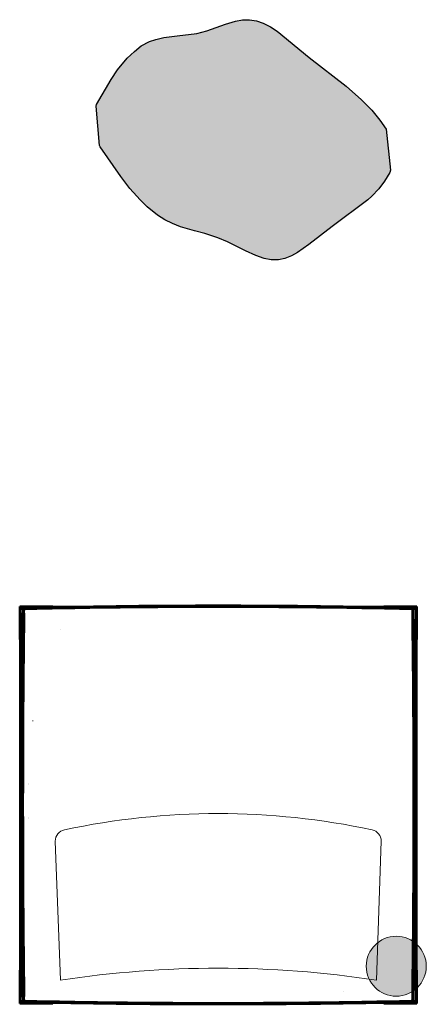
# Model space of a CAD drawing. Header units: metres. Extents: x 738076 to 738809, y 6589688 to 6590318.
# Tile 175 of 187: x 738745.33 to 738747.03, y 6590172.09 to 6590176.19. Entities that reach past the tile are written whole.
import ezdxf

# ---------------------------------------------------------------- set-up
doc = ezdxf.new("R2010")
doc.units = ezdxf.units.M
for name, color, linetype, lineweight in [('_MA-tingm2rgid (2D)', 7, 'Continuous', 5), ('_MA-tingm2rgid (2D)-1', 7, 'Continuous', 5), ('MA-v2ikevorm-Muotoviivat', 7, 'Continuous', 35), ('MA-v2ikevorm-Sekalaiset', 7, 'Continuous', 35), ('None', 7, 'Continuous', 5)]:
    doc.layers.add(name, color=color, linetype=linetype, lineweight=lineweight)
doc.layers.add('MA-inventar', color=7, linetype='Continuous', lineweight=5, true_color=0x636466)
doc.layers.add('MA-välisvalgusti', color=7, linetype='Continuous', lineweight=5, true_color=0x888888)

# ---------------------------------------------------------------- blocks, each defined once
blk = doc.blocks.new('VX151232_3_f7ad4718-995e-4ce9-b51f-8d8d2f73fd57-1')
at = {"layer": 'MA-inventar', "flags": 128}
blk.add_lwpolyline([(-0.6549, -0.7301, -0.076192), (0.6609, -0.7296), (0.6808, -0.1506, 0.353903), (0.6428, -0.1035, 0.10552), (-0.6375, -0.1035, 0.353807), (-0.6755, -0.1506), (-0.6544, -0.7297)], format="xyb", dxfattribs=at)
at = {"layer": 'MA-v2ikevorm-Muotoviivat', "color": 7, "linetype": 'Continuous', "lineweight": 50}
for p, q in [((-0.8236, 0.8264), (-0.6856, 0.8264)), ((-0.8236, 0.6884), (-0.8236, 0.8264)), ((-0.8096, 0.8123), (-0.82, 0.8228)), ((-0.82, 0.8228), (-0.7068, 0.8228)), ((-0.82, 0.6884), (-0.82, 0.8228)), ((-0.6856, 0.8264), (-0.6856, 0.8231)), ((-0.5937, 0.8244), (-0.6856, 0.8244)), ((0.6912, 0.8244), (0.5993, 0.8244)), ((0.6912, 0.8264), (0.6912, 0.8231)), ((0.6912, 0.8264), (0.8292, 0.8264)), ((0.7124, 0.8228), (0.8256, 0.8228)), ((0.8151, 0.8123), (0.8256, 0.8228)), ((0.8256, 0.8228), (0.8256, 0.6884)), ((0.8292, 0.8264), (0.8292, 0.6884)), ((-0.8058, 0.8086), (-0.8058, 0.8086)), ((-0.7518, 0.8172), (-0.7518, 0.8172)), ((0.6912, 0.8181), (0.6912, 0.8181)), ((0.7574, 0.8172), (0.7574, 0.8172)), ((0.8114, 0.8086), (0.8114, 0.8086)), ((0.8109, 0.7633), (0.8109, 0.7633)), ((-0.6543, 0.7293), (-0.6542, 0.7297)), ((-0.8236, 0.6884), (-0.82, 0.6884)), ((-0.8216, 0.6884), (-0.8216, -0.6884)), ((-0.82, 0.6884), (-0.82, -0.6884)), ((-0.82, 0.6884), (-0.8109, 0.6884)), ((-0.8059, 0.6884), (-0.8059, 0.6884)), ((0.8256, 0.6884), (0.8165, 0.6884)), ((0.8255, -0.6884), (0.8255, 0.6884)), ((0.8292, 0.6884), (0.8256, 0.6884)), ((0.8272, -0.6884), (0.8272, 0.6884)), ((-0.7874, 0.0888), (-0.7874, 0.0888)), ((-0.7874, 0.0857), (-0.7874, 0.0857)), ((-0.7874, -0.0509), (-0.7874, -0.0509)), ((-0.7874, -0.0563), (-0.7874, -0.0563)), ((-0.8236, -0.8264), (-0.8236, -0.6884)), ((-0.8236, -0.6884), (-0.82, -0.6884)), ((-0.82, -0.8228), (-0.82, -0.6884)), ((-0.82, -0.6884), (-0.8109, -0.6884)), ((0.8256, -0.6884), (0.8165, -0.6884)), ((0.8256, -0.6884), (0.8256, -0.8228)), ((0.8292, -0.6884), (0.8256, -0.6884)), ((0.8292, -0.6884), (0.8292, -0.8264)), ((-0.8096, -0.8123), (-0.82, -0.8228)), ((-0.8058, -0.8086), (-0.8058, -0.8086)), ((0.8114, -0.8086), (0.8114, -0.8086)), ((0.8151, -0.8123), (0.8256, -0.8228)), ((-0.6856, -0.8264), (-0.8236, -0.8264)), ((-0.7068, -0.8228), (-0.82, -0.8228)), ((-0.6856, -0.8264), (-0.6856, -0.8231)), ((-0.6856, -0.8244), (-0.5937, -0.8244)), ((0.5993, -0.8244), (0.6912, -0.8244)), ((0.6912, -0.8264), (0.6912, -0.8231)), ((0.8292, -0.8264), (0.6912, -0.8264)), ((0.8256, -0.8228), (0.7124, -0.8228))]:
    blk.add_line(p, q, dxfattribs=at)
at = {"layer": 'MA-v2ikevorm-Muotoviivat', "color": 7, "linetype": 'Continuous', "lineweight": 50, "flags": 128}
for points in [[(-0.82, 0.8228), (-0.8214, 0.8242), (-0.822, 0.8248), (-0.8226, 0.8254), (-0.823, 0.8258), (-0.8234, 0.8262), (-0.8236, 0.8263), (-0.8236, 0.8264)], [(-0.8236, 0.8264), (-0.8236, 0.8263), (-0.8234, 0.8262), (-0.823, 0.8258), (-0.8226, 0.8254), (-0.822, 0.8248), (-0.8214, 0.8242), (-0.82, 0.8228)], [(-0.7999, 0.8212), (-0.802, 0.8209), (-0.8038, 0.8203), (-0.8054, 0.8194), (-0.8068, 0.8182), (-0.8079, 0.8168), (-0.8088, 0.8152), (-0.8094, 0.8134), (-0.8097, 0.8113)], [(-0.7999, 0.8212), (-0.802, 0.8209), (-0.8038, 0.8203), (-0.8054, 0.8194), (-0.8068, 0.8182), (-0.8079, 0.8168), (-0.8088, 0.8152), (-0.8094, 0.8134), (-0.8097, 0.8113)], [(-0.7521, 0.8222), (-0.7657, 0.8219), (-0.781, 0.8216), (-0.7999, 0.8212)], [(-0.7521, 0.8222), (-0.773, 0.8217), (-0.7999, 0.8212)], [(-0.7999, 0.8212), (-0.7998, 0.8211), (-0.7997, 0.8209), (-0.7994, 0.8205), (-0.799, 0.82), (-0.7985, 0.8194), (-0.7979, 0.8188), (-0.7973, 0.8181), (-0.7967, 0.8173)], [(-0.7518, 0.8172), (-0.7519, 0.8182), (-0.7519, 0.8191), (-0.752, 0.82), (-0.752, 0.8207), (-0.752, 0.8213), (-0.752, 0.8218), (-0.752, 0.8221), (-0.7521, 0.8222)], [(-0.7518, 0.8172), (-0.7519, 0.8181), (-0.7519, 0.8191), (-0.7519, 0.8199), (-0.752, 0.8207), (-0.752, 0.8207), (-0.752, 0.8213), (-0.752, 0.8218), (-0.752, 0.8221), (-0.7521, 0.8222)], [(0.7576, 0.8222), (0.7576, 0.8221), (0.7576, 0.8218), (0.7576, 0.8213), (0.7576, 0.8207), (0.7575, 0.82), (0.7575, 0.8191), (0.7574, 0.8182), (0.7574, 0.8172)], [(0.7574, 0.8172), (0.7574, 0.8181), (0.7575, 0.8191), (0.7575, 0.8199), (0.7576, 0.8207), (0.7576, 0.8207), (0.7576, 0.8213), (0.7576, 0.8218), (0.7576, 0.8221), (0.7576, 0.8222)], [(0.8055, 0.8212), (0.7865, 0.8216), (0.7713, 0.8219), (0.7576, 0.8222)], [(0.8055, 0.8212), (0.7786, 0.8217), (0.7576, 0.8222)], [(0.8055, 0.8212), (0.8054, 0.8211), (0.8052, 0.8209), (0.8049, 0.8205), (0.8045, 0.82), (0.804, 0.8194), (0.8035, 0.8188), (0.8029, 0.8181), (0.8023, 0.8173)], [(0.8153, 0.8113), (0.815, 0.8134), (0.8144, 0.8152), (0.8135, 0.8168), (0.8123, 0.8182), (0.811, 0.8194), (0.8094, 0.8203), (0.8075, 0.8209), (0.8055, 0.8212)], [(0.8153, 0.8113), (0.815, 0.8134), (0.8144, 0.8152), (0.8135, 0.8168), (0.8123, 0.8182), (0.811, 0.8194), (0.8094, 0.8203), (0.8075, 0.8209), (0.8055, 0.8212)], [(0.8256, 0.8228), (0.827, 0.8242), (0.8276, 0.8248), (0.8282, 0.8254), (0.8286, 0.8258), (0.8289, 0.8262), (0.8291, 0.8263), (0.8292, 0.8264)], [(0.8292, 0.8264), (0.8291, 0.8263), (0.8289, 0.8262), (0.8286, 0.8258), (0.8282, 0.8254), (0.8276, 0.8248), (0.827, 0.8242), (0.8256, 0.8228)], [(-0.8097, 0.8113), (-0.8099, 0.7923), (-0.8101, 0.7771), (-0.8103, 0.7635)], [(-0.8097, 0.8113), (-0.81, 0.7843), (-0.8103, 0.7635)], [(-0.8097, 0.8113), (-0.8096, 0.8112), (-0.8094, 0.811), (-0.809, 0.8107), (-0.8086, 0.8103), (-0.808, 0.8099), (-0.8073, 0.8093), (-0.8066, 0.8087), (-0.8059, 0.8081)], [(-0.8059, 0.8081), (-0.8057, 0.8101), (-0.8051, 0.8118), (-0.8043, 0.8134), (-0.8032, 0.8147), (-0.8019, 0.8157), (-0.8004, 0.8166), (-0.7987, 0.8171), (-0.7967, 0.8173)], [(-0.7967, 0.8173), (-0.7987, 0.8171), (-0.8004, 0.8166), (-0.8019, 0.8158), (-0.8032, 0.8147), (-0.8043, 0.8134), (-0.8052, 0.8118), (-0.8057, 0.8101), (-0.8059, 0.8081)], [(-0.8053, 0.7633), (-0.8053, 0.7757), (-0.8055, 0.7899), (-0.8059, 0.8081)], [(-0.8059, 0.8081), (-0.8054, 0.7825), (-0.8053, 0.7633)], [(-0.7967, 0.8173), (-0.7787, 0.8171), (-0.7644, 0.8171), (-0.7518, 0.8172)], [(-0.7518, 0.8172), (-0.7712, 0.8171), (-0.7967, 0.8173)], [(0.7574, 0.8172), (0.77, 0.8171), (0.7842, 0.8171), (0.8023, 0.8173)], [(0.8023, 0.8173), (0.7768, 0.8171), (0.7574, 0.8172)], [(0.8023, 0.8173), (0.8043, 0.8171), (0.806, 0.8166), (0.8075, 0.8157), (0.8088, 0.8147), (0.8099, 0.8134), (0.8107, 0.8118), (0.8113, 0.8101), (0.8114, 0.8081)], [(0.8114, 0.8081), (0.8112, 0.8101), (0.8107, 0.8118), (0.8099, 0.8134), (0.8088, 0.8147), (0.8075, 0.8158), (0.806, 0.8166), (0.8042, 0.8171), (0.8023, 0.8173)], [(0.8114, 0.8081), (0.8111, 0.7899), (0.8109, 0.7757), (0.8109, 0.7633)], [(0.8109, 0.7633), (0.8109, 0.7825), (0.8114, 0.8081)], [(0.8153, 0.8113), (0.8152, 0.8112), (0.815, 0.811), (0.8146, 0.8107), (0.8141, 0.8103), (0.8135, 0.8099), (0.8129, 0.8093), (0.8122, 0.8087), (0.8114, 0.8081)], [(0.8159, 0.7635), (0.8157, 0.7771), (0.8155, 0.7923), (0.8153, 0.8113)], [(0.8159, 0.7635), (0.8156, 0.7843), (0.8153, 0.8113)], [(-0.8103, 0.7635), (-0.8102, 0.7635), (-0.8099, 0.7635), (-0.8094, 0.7635), (-0.8088, 0.7634), (-0.8081, 0.7634), (-0.8072, 0.7633), (-0.8063, 0.7633), (-0.8053, 0.7633)], [(-0.8053, 0.7633), (-0.8062, 0.7633), (-0.8071, 0.7633), (-0.808, 0.7634), (-0.8088, 0.7634), (-0.8088, 0.7634), (-0.8094, 0.7635), (-0.8099, 0.7635), (-0.8102, 0.7635), (-0.8103, 0.7635)], [(0.8109, 0.7633), (0.8118, 0.7633), (0.8128, 0.7633), (0.8136, 0.7634), (0.8144, 0.7634), (0.815, 0.7635), (0.8155, 0.7635), (0.8158, 0.7635), (0.8159, 0.7635)], [(0.8109, 0.7633), (0.8118, 0.7633), (0.8127, 0.7633), (0.8136, 0.7634), (0.8144, 0.7634), (0.8144, 0.7634), (0.815, 0.7635), (0.8155, 0.7635), (0.8158, 0.7635), (0.8159, 0.7635)], [(-0.8053, -0.7633), (-0.8063, -0.7633), (-0.8072, -0.7633), (-0.8081, -0.7634), (-0.8088, -0.7634), (-0.8094, -0.7635), (-0.8099, -0.7635), (-0.8102, -0.7635), (-0.8103, -0.7635)], [(-0.8053, -0.7633), (-0.8062, -0.7633), (-0.8071, -0.7633), (-0.808, -0.7634), (-0.8088, -0.7634), (-0.8088, -0.7634), (-0.8094, -0.7635), (-0.8099, -0.7635), (-0.8102, -0.7635), (-0.8103, -0.7635)], [(-0.8103, -0.7635), (-0.8101, -0.7771), (-0.8099, -0.7923), (-0.8097, -0.8113)], [(-0.8103, -0.7635), (-0.81, -0.7843), (-0.8097, -0.8113)], [(-0.8059, -0.8081), (-0.8055, -0.7899), (-0.8053, -0.7757), (-0.8053, -0.7633)], [(-0.8053, -0.7633), (-0.8054, -0.7825), (-0.8059, -0.8081)], [(0.8109, -0.7633), (0.8109, -0.7757), (0.8111, -0.7899), (0.8114, -0.8081)], [(0.8159, -0.7635), (0.8158, -0.7635), (0.8155, -0.7635), (0.815, -0.7635), (0.8144, -0.7634), (0.8136, -0.7634), (0.8128, -0.7633), (0.8118, -0.7633), (0.8109, -0.7633)], [(0.8114, -0.8081), (0.8109, -0.7825), (0.8109, -0.7633)], [(0.8109, -0.7633), (0.8118, -0.7633), (0.8127, -0.7633), (0.8136, -0.7634), (0.8144, -0.7634), (0.8144, -0.7634), (0.815, -0.7635), (0.8155, -0.7635), (0.8158, -0.7635), (0.8159, -0.7635)], [(0.8153, -0.8113), (0.8155, -0.7923), (0.8157, -0.7771), (0.8159, -0.7635)], [(0.8153, -0.8113), (0.8156, -0.7843), (0.8159, -0.7635)], [(-0.8097, -0.8113), (-0.8096, -0.8112), (-0.8094, -0.811), (-0.809, -0.8107), (-0.8086, -0.8103), (-0.808, -0.8099), (-0.8073, -0.8093), (-0.8066, -0.8087), (-0.8059, -0.8081)], [(-0.8097, -0.8113), (-0.8094, -0.8134), (-0.8088, -0.8152), (-0.8079, -0.8168), (-0.8068, -0.8182), (-0.8054, -0.8194), (-0.8038, -0.8203), (-0.802, -0.8209), (-0.7999, -0.8212)], [(-0.8097, -0.8113), (-0.8094, -0.8134), (-0.8088, -0.8152), (-0.8079, -0.8168), (-0.8068, -0.8182), (-0.8054, -0.8194), (-0.8038, -0.8203), (-0.802, -0.8209), (-0.7999, -0.8212)], [(-0.7967, -0.8173), (-0.7987, -0.8171), (-0.8004, -0.8166), (-0.8019, -0.8157), (-0.8032, -0.8147), (-0.8043, -0.8134), (-0.8051, -0.8118), (-0.8057, -0.8101), (-0.8059, -0.8081)], [(-0.8059, -0.8081), (-0.8057, -0.8101), (-0.8052, -0.8118), (-0.8043, -0.8134), (-0.8032, -0.8147), (-0.8019, -0.8158), (-0.8004, -0.8166), (-0.7987, -0.8171), (-0.7967, -0.8173)], [(-0.7999, -0.8212), (-0.7998, -0.8211), (-0.7997, -0.8209), (-0.7994, -0.8205), (-0.799, -0.82), (-0.7985, -0.8194), (-0.7979, -0.8188), (-0.7973, -0.8181), (-0.7967, -0.8173)], [(-0.7518, -0.8172), (-0.7644, -0.8171), (-0.7787, -0.8171), (-0.7967, -0.8173)], [(-0.7967, -0.8173), (-0.7712, -0.8171), (-0.7518, -0.8172)], [(-0.7521, -0.8222), (-0.752, -0.8221), (-0.752, -0.8218), (-0.752, -0.8213), (-0.752, -0.8207), (-0.752, -0.82), (-0.7519, -0.8191), (-0.7519, -0.8182), (-0.7518, -0.8172)], [(-0.7518, -0.8172), (-0.7519, -0.8181), (-0.7519, -0.8191), (-0.7519, -0.8199), (-0.752, -0.8207), (-0.752, -0.8207), (-0.752, -0.8213), (-0.752, -0.8218), (-0.752, -0.8221), (-0.7521, -0.8222)], [(0.8023, -0.8173), (0.7842, -0.8171), (0.77, -0.8171), (0.7574, -0.8172)], [(0.7574, -0.8172), (0.7768, -0.8171), (0.8023, -0.8173)], [(0.7574, -0.8172), (0.7574, -0.8182), (0.7575, -0.8191), (0.7575, -0.82), (0.7576, -0.8207), (0.7576, -0.8213), (0.7576, -0.8218), (0.7576, -0.8221), (0.7576, -0.8222)], [(0.7574, -0.8172), (0.7574, -0.8181), (0.7575, -0.8191), (0.7575, -0.8199), (0.7576, -0.8207), (0.7576, -0.8207), (0.7576, -0.8213), (0.7576, -0.8218), (0.7576, -0.8221), (0.7576, -0.8222)], [(0.8114, -0.8081), (0.8113, -0.8101), (0.8107, -0.8118), (0.8099, -0.8134), (0.8088, -0.8147), (0.8075, -0.8157), (0.806, -0.8166), (0.8043, -0.8171), (0.8023, -0.8173)], [(0.8023, -0.8173), (0.8042, -0.8171), (0.806, -0.8166), (0.8075, -0.8158), (0.8088, -0.8147), (0.8099, -0.8134), (0.8107, -0.8118), (0.8112, -0.8101), (0.8114, -0.8081)], [(0.8055, -0.8212), (0.8054, -0.8211), (0.8052, -0.8209), (0.8049, -0.8205), (0.8045, -0.82), (0.804, -0.8194), (0.8035, -0.8188), (0.8029, -0.8181), (0.8023, -0.8173)], [(0.8055, -0.8212), (0.8075, -0.8209), (0.8094, -0.8203), (0.811, -0.8194), (0.8123, -0.8182), (0.8135, -0.8168), (0.8144, -0.8152), (0.815, -0.8134), (0.8153, -0.8113)], [(0.8055, -0.8212), (0.8075, -0.8209), (0.8094, -0.8203), (0.811, -0.8194), (0.8123, -0.8182), (0.8135, -0.8168), (0.8144, -0.8152), (0.815, -0.8134), (0.8153, -0.8113)], [(0.8153, -0.8113), (0.8152, -0.8112), (0.815, -0.811), (0.8146, -0.8107), (0.8141, -0.8103), (0.8135, -0.8099), (0.8129, -0.8093), (0.8122, -0.8087), (0.8114, -0.8081)], [(-0.82, -0.8228), (-0.8214, -0.8242), (-0.822, -0.8248), (-0.8226, -0.8254), (-0.823, -0.8258), (-0.8234, -0.8262), (-0.8236, -0.8263), (-0.8236, -0.8264)], [(-0.8236, -0.8264), (-0.8236, -0.8263), (-0.8234, -0.8262), (-0.823, -0.8258), (-0.8226, -0.8254), (-0.822, -0.8248), (-0.8214, -0.8242), (-0.82, -0.8228)], [(-0.7999, -0.8212), (-0.781, -0.8216), (-0.7657, -0.8219), (-0.7521, -0.8222)], [(-0.7999, -0.8212), (-0.773, -0.8217), (-0.7521, -0.8222)], [(0.7576, -0.8222), (0.7713, -0.8219), (0.7865, -0.8216), (0.8055, -0.8212)], [(0.7576, -0.8222), (0.7786, -0.8217), (0.8055, -0.8212)], [(0.8292, -0.8264), (0.8291, -0.8263), (0.8289, -0.8262), (0.8286, -0.8258), (0.8282, -0.8254), (0.8276, -0.8248), (0.827, -0.8242), (0.8256, -0.8228)], [(0.8256, -0.8228), (0.827, -0.8242), (0.8276, -0.8248), (0.8282, -0.8254), (0.8286, -0.8258), (0.8289, -0.8262), (0.8291, -0.8263), (0.8292, -0.8264)]]:
    blk.add_lwpolyline(points, dxfattribs=at)
at = {"layer": 'MA-v2ikevorm-Muotoviivat', "color": 7, "linetype": 'Continuous', "lineweight": 50}
for centre, radius, start, end in [((0.0028, -35.2486), 36.0787, 88.80117, 91.19883), ((0.0028, -35.2593), 36.0844, 90.3994, 91.19836), ((0.0028, -35.2466), 36.0717, 89.60054, 90.39946), ((0.0027, -35.2593), 36.0844, 88.80164, 89.6006), ((61.7461, 0), 62.5611, 179.300739, 180.699261), ((61.812, -0.0001), 62.6219, 179.301529, 179.767213), ((-61.8063, -0.0001), 62.6218, 0.232787, 0.698472), ((-61.7406, 0), 62.5611, 359.300739, 0.699261), ((61.7583, 0), 62.5682, 179.767133, 180.232867), ((-61.7527, 0), 62.5682, 359.767133, 0.232867), ((61.8119, 0.0001), 62.6218, 180.232787, 180.698472), ((-61.8064, 0.0001), 62.6219, 359.301529, 359.767213), ((0.0028, 35.2593), 36.0844, 268.80164, 269.6006), ((0.0027, 35.2593), 36.0844, 270.3994, 271.19836), ((0.0028, 35.2486), 36.0787, 268.80117, 271.19883), ((0.0028, 35.2466), 36.0717, 269.60054, 270.39946)]:
    blk.add_arc(centre, radius, start, end, dxfattribs=at)
at = {"layer": 'MA-v2ikevorm-Sekalaiset', "color": 42, "linetype": 'Continuous', "lineweight": 9, "true_color": 0xb69100}
for p, q in [((-0.8059, 0.8081), (-0.8057, 0.8101)), ((-0.8057, 0.8101), (-0.8057, 0.8101)), ((-0.8053, 0.7757), (-0.8055, 0.7899)), ((-0.8005, 0.8166), (-0.8004, 0.8166)), ((-0.7987, 0.8171), (-0.7967, 0.8173)), ((-0.7987, 0.8171), (-0.7987, 0.8171)), ((-0.7643, 0.8171), (-0.7518, 0.8172)), ((0.7574, 0.8172), (0.7698, 0.8171)), ((0.8023, 0.8173), (0.8043, 0.8171)), ((0.8043, 0.8171), (0.8043, 0.8171)), ((0.8113, 0.8101), (0.8114, 0.8081)), ((0.8113, 0.8101), (0.8113, 0.8101)), ((0.8109, 0.7757), (0.8109, 0.7633)), ((-0.7677, 0.3497), (-0.7703, 0.3498)), ((0.5245, -0.7765), (0.5245, -0.7766)), ((0.8109, -0.7633), (0.8109, -0.7757)), ((-0.8057, -0.8101), (-0.8059, -0.8081)), ((-0.8057, -0.8101), (-0.8057, -0.8101)), ((-0.8051, -0.8119), (-0.8051, -0.8118)), ((-0.7987, -0.8171), (-0.7987, -0.8171)), ((-0.7967, -0.8173), (-0.7987, -0.8171)), ((-0.7644, -0.8171), (-0.7787, -0.8171)), ((-0.7518, -0.8172), (-0.7644, -0.8171)), ((0.77, -0.8171), (0.7574, -0.8172)), ((0.7842, -0.8171), (0.77, -0.8171)), ((0.8043, -0.8171), (0.8023, -0.8173)), ((0.8043, -0.8171), (0.8043, -0.8171)), ((0.8061, -0.8165), (0.806, -0.8166)), ((0.8114, -0.8081), (0.8113, -0.8101)), ((0.8113, -0.8101), (0.8113, -0.8101))]:
    blk.add_line(p, q, dxfattribs=at)
at = {"layer": 'MA-v2ikevorm-Sekalaiset', "color": 42, "linetype": 'Continuous', "lineweight": 9, "true_color": 0xb69100, "flags": 128}
for points in [[(-0.8055, 0.7899), (-0.8059, 0.8081), (-0.8059, 0.8081)], [(-0.8057, 0.8101), (-0.8057, 0.8101), (-0.8051, 0.8118), (-0.8051, 0.8118), (-0.8051, 0.812)], [(-0.8034, 0.8145), (-0.8032, 0.8147), (-0.8031, 0.8148)], [(-0.8004, 0.8166), (-0.7987, 0.8171), (-0.7987, 0.8171)], [(-0.7967, 0.8173), (-0.7967, 0.8173), (-0.7787, 0.8171), (-0.7787, 0.8171)], [(0.77, 0.8171), (0.7842, 0.8171), (0.7842, 0.8171), (0.8023, 0.8173), (0.8023, 0.8173)], [(0.8043, 0.8171), (0.8043, 0.8171), (0.806, 0.8166), (0.806, 0.8166), (0.8061, 0.8165)], [(0.8087, 0.8148), (0.8088, 0.8147), (0.8089, 0.8145)], [(0.8107, 0.8119), (0.8107, 0.8118), (0.8107, 0.8118), (0.8113, 0.8101), (0.8113, 0.8101)], [(0.8114, 0.8081), (0.8114, 0.808), (0.8111, 0.7901)], [(-0.8055, -0.7899), (-0.8053, -0.7757), (-0.8053, -0.7757)], [(-0.8059, -0.8081), (-0.8059, -0.808), (-0.8055, -0.7899)], [(-0.8051, -0.8118), (-0.8057, -0.8101), (-0.8057, -0.8101)], [(-0.8031, -0.8148), (-0.8032, -0.8147), (-0.8034, -0.8145)], [(-0.7987, -0.8171), (-0.7987, -0.8171), (-0.8004, -0.8166), (-0.8004, -0.8166), (-0.8006, -0.8165)], [(-0.7787, -0.8171), (-0.7967, -0.8173), (-0.7967, -0.8173)], [(0.8023, -0.8173), (0.8022, -0.8173), (0.7842, -0.8171)], [(0.806, -0.8166), (0.8043, -0.8171), (0.8043, -0.8171)], [(0.8089, -0.8145), (0.8088, -0.8147), (0.8087, -0.8148)], [(0.8113, -0.8101), (0.8113, -0.8101), (0.8107, -0.8118), (0.8107, -0.8118), (0.8106, -0.812)], [(0.8111, -0.7901), (0.8114, -0.808), (0.8114, -0.8081)]]:
    blk.add_lwpolyline(points, dxfattribs=at)
blk = doc.blocks.new('MA-tingm2rgid (2D)')
at = {"layer": 'MA-välisvalgusti', "linetype": 'Continuous', "lineweight": 0, "true_color": 0xffff00, "transparency": 33554687}
h = blk.add_hatch(color=2, dxfattribs=at)
edge = h.paths.add_edge_path()
edge.add_arc((-2153668.977, -6234572.5158), 0.125, 0, 360)
at = {"layer": 'None', "linetype": 'Continuous', "lineweight": 0, "transparency": 33554687}
blk.add_hatch(color=9, dxfattribs=at).paths.add_polyline_path([(-2153670.2263, -6234568.9342), (-2153670.2245, -6234568.9275), (-2153670.1629, -6234568.8225), (-2153670.1363, -6234568.7828), (-2153670.097, -6234568.7342), (-2153670.0665, -6234568.7062), (-2153670.0382, -6234568.6836), (-2153670.0039, -6234568.6653), (-2153669.9773, -6234568.6561), (-2153669.9444, -6234568.6488), (-2153669.8887, -6234568.6417), (-2153669.8064, -6234568.631), (-2153669.7649, -6234568.6205), (-2153669.6878, -6234568.5934), (-2153669.6465, -6234568.5808), (-2153669.6167, -6234568.5752), (-2153669.5881, -6234568.5741), (-2153669.5587, -6234568.5786), (-2153669.5308, -6234568.5885), (-2153669.5112, -6234568.5981), (-2153669.5009, -6234568.604), (-2153669.473, -6234568.6224), (-2153669.3394, -6234568.7312), (-2153669.1859, -6234568.8516), (-2153669.122, -6234568.9077), (-2153669.0792, -6234568.9515), (-2153669.0448, -6234568.9931), (-2153669.0195, -6234569.0295), (-2153669.0012, -6234569.2004), (-2153669.0034, -6234569.2099), (-2153669.0254, -6234569.2467), (-2153669.0499, -6234569.2788), (-2153669.0779, -6234569.3086), (-2153669.0949, -6234569.3245), (-2153669.2433, -6234569.4355), (-2153669.3408, -6234569.5101), (-2153669.3876, -6234569.5436), (-2153669.4128, -6234569.5575), (-2153669.4409, -6234569.5687), (-2153669.4676, -6234569.5742), (-2153669.4979, -6234569.574), (-2153669.5269, -6234569.5681), (-2153669.561, -6234569.5561), (-2153669.6043, -6234569.5364), (-2153669.6425, -6234569.5173), (-2153669.6794, -6234569.4993), (-2153669.7196, -6234569.4823), (-2153669.7729, -6234569.465), (-2153669.8161, -6234569.4532), (-2153669.8748, -6234569.4361), (-2153669.9081, -6234569.4235), (-2153669.94, -6234569.4077), (-2153669.9705, -6234569.3882), (-2153670.0136, -6234569.3533), (-2153670.0427, -6234569.3247), (-2153670.0568, -6234569.3095), (-2153670.0851, -6234569.2765), (-2153670.1233, -6234569.2272), (-2153670.2091, -6234569.1042), (-2153670.2115, -6234569.098)])
at = {"layer": 'MA-välisvalgusti', "transparency": 33554687}
blk.add_circle((-2153668.977, -6234572.5158), 0.125, dxfattribs=at)
at = {"layer": 'None', "color": 250, "linetype": 'Continuous', "lineweight": 25, "transparency": 33554687, "flags": 128}
blk.add_lwpolyline([(-2153670.2263, -6234568.9342), (-2153670.2245, -6234568.9275), (-2153670.1629, -6234568.8225), (-2153670.1363, -6234568.7828), (-2153670.097, -6234568.7342), (-2153670.0665, -6234568.7062), (-2153670.0382, -6234568.6836), (-2153670.0039, -6234568.6653), (-2153669.9773, -6234568.6561), (-2153669.9444, -6234568.6488), (-2153669.8887, -6234568.6417), (-2153669.8064, -6234568.631), (-2153669.7649, -6234568.6205), (-2153669.6878, -6234568.5934), (-2153669.6465, -6234568.5808), (-2153669.6167, -6234568.5752), (-2153669.5881, -6234568.5741), (-2153669.5587, -6234568.5786), (-2153669.5308, -6234568.5885), (-2153669.5112, -6234568.5981), (-2153669.5009, -6234568.604), (-2153669.473, -6234568.6224), (-2153669.3394, -6234568.7312), (-2153669.1859, -6234568.8516), (-2153669.122, -6234568.9077), (-2153669.0792, -6234568.9515), (-2153669.0448, -6234568.9931), (-2153669.0195, -6234569.0295), (-2153669.0012, -6234569.2004), (-2153669.0034, -6234569.2099), (-2153669.0254, -6234569.2467), (-2153669.0499, -6234569.2788), (-2153669.0779, -6234569.3086), (-2153669.0949, -6234569.3245), (-2153669.2433, -6234569.4355), (-2153669.3408, -6234569.5101), (-2153669.3876, -6234569.5436), (-2153669.4128, -6234569.5575), (-2153669.4409, -6234569.5687), (-2153669.4676, -6234569.5742), (-2153669.4979, -6234569.574), (-2153669.5269, -6234569.5681), (-2153669.561, -6234569.5561), (-2153669.6043, -6234569.5364), (-2153669.6425, -6234569.5173), (-2153669.6794, -6234569.4993), (-2153669.7196, -6234569.4823), (-2153669.7729, -6234569.465), (-2153669.8161, -6234569.4532), (-2153669.8748, -6234569.4361), (-2153669.9081, -6234569.4235), (-2153669.94, -6234569.4077), (-2153669.9705, -6234569.3882), (-2153670.0136, -6234569.3533), (-2153670.0427, -6234569.3247), (-2153670.0568, -6234569.3095), (-2153670.0851, -6234569.2765), (-2153670.1233, -6234569.2272), (-2153670.2091, -6234569.1042), (-2153670.2115, -6234569.098)], close=True, dxfattribs=at)
at = {"layer": 'MA-inventar', "color": 7}
blk.add_blockref('VX151232_3_f7ad4718-995e-4ce9-b51f-8d8d2f73fd57-1', (-2153669.7203, -6234571.8442), dxfattribs=at)
blk = doc.blocks.new('VX151232_3_f7ad4718-995e-4ce9-b51f-8d8d2f73fd57-2')
at = {"layer": 'MA-inventar', "flags": 128}
blk.add_lwpolyline([(-0.6549, -0.7301, -0.076192), (0.6609, -0.7296), (0.6808, -0.1506, 0.353903), (0.6428, -0.1035, 0.10552), (-0.6375, -0.1035, 0.353807), (-0.6755, -0.1506), (-0.6544, -0.7297)], format="xyb", dxfattribs=at)
at = {"layer": 'MA-v2ikevorm-Muotoviivat', "color": 7, "linetype": 'Continuous', "lineweight": 50}
for p, q in [((-0.8236, 0.8264), (-0.6856, 0.8264)), ((-0.8236, 0.6884), (-0.8236, 0.8264)), ((-0.8096, 0.8123), (-0.82, 0.8228)), ((-0.82, 0.8228), (-0.7068, 0.8228)), ((-0.82, 0.6884), (-0.82, 0.8228)), ((-0.6856, 0.8264), (-0.6856, 0.8231)), ((-0.5937, 0.8244), (-0.6856, 0.8244)), ((0.6912, 0.8244), (0.5993, 0.8244)), ((0.6912, 0.8264), (0.6912, 0.8231)), ((0.6912, 0.8264), (0.8292, 0.8264)), ((0.7124, 0.8228), (0.8256, 0.8228)), ((0.8151, 0.8123), (0.8256, 0.8228)), ((0.8256, 0.8228), (0.8256, 0.6884)), ((0.8292, 0.8264), (0.8292, 0.6884)), ((-0.8058, 0.8086), (-0.8058, 0.8086)), ((-0.7518, 0.8172), (-0.7518, 0.8172)), ((0.6912, 0.8181), (0.6912, 0.8181)), ((0.7574, 0.8172), (0.7574, 0.8172)), ((0.8114, 0.8086), (0.8114, 0.8086)), ((0.8109, 0.7633), (0.8109, 0.7633)), ((-0.6543, 0.7293), (-0.6542, 0.7297)), ((-0.8236, 0.6884), (-0.82, 0.6884)), ((-0.8216, 0.6884), (-0.8216, -0.6884)), ((-0.82, 0.6884), (-0.82, -0.6884)), ((-0.82, 0.6884), (-0.8109, 0.6884)), ((-0.8059, 0.6884), (-0.8059, 0.6884)), ((0.8256, 0.6884), (0.8165, 0.6884)), ((0.8255, -0.6884), (0.8255, 0.6884)), ((0.8292, 0.6884), (0.8256, 0.6884)), ((0.8272, -0.6884), (0.8272, 0.6884)), ((-0.7874, 0.0888), (-0.7874, 0.0888)), ((-0.7874, 0.0857), (-0.7874, 0.0857)), ((-0.7874, -0.0509), (-0.7874, -0.0509)), ((-0.7874, -0.0563), (-0.7874, -0.0563)), ((-0.8236, -0.8264), (-0.8236, -0.6884)), ((-0.8236, -0.6884), (-0.82, -0.6884)), ((-0.82, -0.8228), (-0.82, -0.6884)), ((-0.82, -0.6884), (-0.8109, -0.6884)), ((0.8256, -0.6884), (0.8165, -0.6884)), ((0.8256, -0.6884), (0.8256, -0.8228)), ((0.8292, -0.6884), (0.8256, -0.6884)), ((0.8292, -0.6884), (0.8292, -0.8264)), ((-0.8096, -0.8123), (-0.82, -0.8228)), ((-0.8058, -0.8086), (-0.8058, -0.8086)), ((0.8114, -0.8086), (0.8114, -0.8086)), ((0.8151, -0.8123), (0.8256, -0.8228)), ((-0.6856, -0.8264), (-0.8236, -0.8264)), ((-0.7068, -0.8228), (-0.82, -0.8228)), ((-0.6856, -0.8264), (-0.6856, -0.8231)), ((-0.6856, -0.8244), (-0.5937, -0.8244)), ((0.5993, -0.8244), (0.6912, -0.8244)), ((0.6912, -0.8264), (0.6912, -0.8231)), ((0.8292, -0.8264), (0.6912, -0.8264)), ((0.8256, -0.8228), (0.7124, -0.8228))]:
    blk.add_line(p, q, dxfattribs=at)
at = {"layer": 'MA-v2ikevorm-Muotoviivat', "color": 7, "linetype": 'Continuous', "lineweight": 50, "flags": 128}
for points in [[(-0.82, 0.8228), (-0.8214, 0.8242), (-0.822, 0.8248), (-0.8226, 0.8254), (-0.823, 0.8258), (-0.8234, 0.8262), (-0.8236, 0.8263), (-0.8236, 0.8264)], [(-0.8236, 0.8264), (-0.8236, 0.8263), (-0.8234, 0.8262), (-0.823, 0.8258), (-0.8226, 0.8254), (-0.822, 0.8248), (-0.8214, 0.8242), (-0.82, 0.8228)], [(-0.7999, 0.8212), (-0.802, 0.8209), (-0.8038, 0.8203), (-0.8054, 0.8194), (-0.8068, 0.8182), (-0.8079, 0.8168), (-0.8088, 0.8152), (-0.8094, 0.8134), (-0.8097, 0.8113)], [(-0.7999, 0.8212), (-0.802, 0.8209), (-0.8038, 0.8203), (-0.8054, 0.8194), (-0.8068, 0.8182), (-0.8079, 0.8168), (-0.8088, 0.8152), (-0.8094, 0.8134), (-0.8097, 0.8113)], [(-0.7521, 0.8222), (-0.7657, 0.8219), (-0.781, 0.8216), (-0.7999, 0.8212)], [(-0.7521, 0.8222), (-0.773, 0.8217), (-0.7999, 0.8212)], [(-0.7999, 0.8212), (-0.7998, 0.8211), (-0.7997, 0.8209), (-0.7994, 0.8205), (-0.799, 0.82), (-0.7985, 0.8194), (-0.7979, 0.8188), (-0.7973, 0.8181), (-0.7967, 0.8173)], [(-0.7518, 0.8172), (-0.7519, 0.8182), (-0.7519, 0.8191), (-0.752, 0.82), (-0.752, 0.8207), (-0.752, 0.8213), (-0.752, 0.8218), (-0.752, 0.8221), (-0.7521, 0.8222)], [(-0.7518, 0.8172), (-0.7519, 0.8181), (-0.7519, 0.8191), (-0.7519, 0.8199), (-0.752, 0.8207), (-0.752, 0.8207), (-0.752, 0.8213), (-0.752, 0.8218), (-0.752, 0.8221), (-0.7521, 0.8222)], [(0.7576, 0.8222), (0.7576, 0.8221), (0.7576, 0.8218), (0.7576, 0.8213), (0.7576, 0.8207), (0.7575, 0.82), (0.7575, 0.8191), (0.7574, 0.8182), (0.7574, 0.8172)], [(0.7574, 0.8172), (0.7574, 0.8181), (0.7575, 0.8191), (0.7575, 0.8199), (0.7576, 0.8207), (0.7576, 0.8207), (0.7576, 0.8213), (0.7576, 0.8218), (0.7576, 0.8221), (0.7576, 0.8222)], [(0.8055, 0.8212), (0.7865, 0.8216), (0.7713, 0.8219), (0.7576, 0.8222)], [(0.8055, 0.8212), (0.7786, 0.8217), (0.7576, 0.8222)], [(0.8055, 0.8212), (0.8054, 0.8211), (0.8052, 0.8209), (0.8049, 0.8205), (0.8045, 0.82), (0.804, 0.8194), (0.8035, 0.8188), (0.8029, 0.8181), (0.8023, 0.8173)], [(0.8153, 0.8113), (0.815, 0.8134), (0.8144, 0.8152), (0.8135, 0.8168), (0.8123, 0.8182), (0.811, 0.8194), (0.8094, 0.8203), (0.8075, 0.8209), (0.8055, 0.8212)], [(0.8153, 0.8113), (0.815, 0.8134), (0.8144, 0.8152), (0.8135, 0.8168), (0.8123, 0.8182), (0.811, 0.8194), (0.8094, 0.8203), (0.8075, 0.8209), (0.8055, 0.8212)], [(0.8256, 0.8228), (0.827, 0.8242), (0.8276, 0.8248), (0.8282, 0.8254), (0.8286, 0.8258), (0.8289, 0.8262), (0.8291, 0.8263), (0.8292, 0.8264)], [(0.8292, 0.8264), (0.8291, 0.8263), (0.8289, 0.8262), (0.8286, 0.8258), (0.8282, 0.8254), (0.8276, 0.8248), (0.827, 0.8242), (0.8256, 0.8228)], [(-0.8097, 0.8113), (-0.8099, 0.7923), (-0.8101, 0.7771), (-0.8103, 0.7635)], [(-0.8097, 0.8113), (-0.81, 0.7843), (-0.8103, 0.7635)], [(-0.8097, 0.8113), (-0.8096, 0.8112), (-0.8094, 0.811), (-0.809, 0.8107), (-0.8086, 0.8103), (-0.808, 0.8099), (-0.8073, 0.8093), (-0.8066, 0.8087), (-0.8059, 0.8081)], [(-0.8059, 0.8081), (-0.8057, 0.8101), (-0.8051, 0.8118), (-0.8043, 0.8134), (-0.8032, 0.8147), (-0.8019, 0.8157), (-0.8004, 0.8166), (-0.7987, 0.8171), (-0.7967, 0.8173)], [(-0.7967, 0.8173), (-0.7987, 0.8171), (-0.8004, 0.8166), (-0.8019, 0.8158), (-0.8032, 0.8147), (-0.8043, 0.8134), (-0.8052, 0.8118), (-0.8057, 0.8101), (-0.8059, 0.8081)], [(-0.8053, 0.7633), (-0.8053, 0.7757), (-0.8055, 0.7899), (-0.8059, 0.8081)], [(-0.8059, 0.8081), (-0.8054, 0.7825), (-0.8053, 0.7633)], [(-0.7967, 0.8173), (-0.7787, 0.8171), (-0.7644, 0.8171), (-0.7518, 0.8172)], [(-0.7518, 0.8172), (-0.7712, 0.8171), (-0.7967, 0.8173)], [(0.7574, 0.8172), (0.77, 0.8171), (0.7842, 0.8171), (0.8023, 0.8173)], [(0.8023, 0.8173), (0.7768, 0.8171), (0.7574, 0.8172)], [(0.8023, 0.8173), (0.8043, 0.8171), (0.806, 0.8166), (0.8075, 0.8157), (0.8088, 0.8147), (0.8099, 0.8134), (0.8107, 0.8118), (0.8113, 0.8101), (0.8114, 0.8081)], [(0.8114, 0.8081), (0.8112, 0.8101), (0.8107, 0.8118), (0.8099, 0.8134), (0.8088, 0.8147), (0.8075, 0.8158), (0.806, 0.8166), (0.8042, 0.8171), (0.8023, 0.8173)], [(0.8114, 0.8081), (0.8111, 0.7899), (0.8109, 0.7757), (0.8109, 0.7633)], [(0.8109, 0.7633), (0.8109, 0.7825), (0.8114, 0.8081)], [(0.8153, 0.8113), (0.8152, 0.8112), (0.815, 0.811), (0.8146, 0.8107), (0.8141, 0.8103), (0.8135, 0.8099), (0.8129, 0.8093), (0.8122, 0.8087), (0.8114, 0.8081)], [(0.8159, 0.7635), (0.8157, 0.7771), (0.8155, 0.7923), (0.8153, 0.8113)], [(0.8159, 0.7635), (0.8156, 0.7843), (0.8153, 0.8113)], [(-0.8103, 0.7635), (-0.8102, 0.7635), (-0.8099, 0.7635), (-0.8094, 0.7635), (-0.8088, 0.7634), (-0.8081, 0.7634), (-0.8072, 0.7633), (-0.8063, 0.7633), (-0.8053, 0.7633)], [(-0.8053, 0.7633), (-0.8062, 0.7633), (-0.8071, 0.7633), (-0.808, 0.7634), (-0.8088, 0.7634), (-0.8088, 0.7634), (-0.8094, 0.7635), (-0.8099, 0.7635), (-0.8102, 0.7635), (-0.8103, 0.7635)], [(0.8109, 0.7633), (0.8118, 0.7633), (0.8128, 0.7633), (0.8136, 0.7634), (0.8144, 0.7634), (0.815, 0.7635), (0.8155, 0.7635), (0.8158, 0.7635), (0.8159, 0.7635)], [(0.8109, 0.7633), (0.8118, 0.7633), (0.8127, 0.7633), (0.8136, 0.7634), (0.8144, 0.7634), (0.8144, 0.7634), (0.815, 0.7635), (0.8155, 0.7635), (0.8158, 0.7635), (0.8159, 0.7635)], [(-0.8053, -0.7633), (-0.8063, -0.7633), (-0.8072, -0.7633), (-0.8081, -0.7634), (-0.8088, -0.7634), (-0.8094, -0.7635), (-0.8099, -0.7635), (-0.8102, -0.7635), (-0.8103, -0.7635)], [(-0.8053, -0.7633), (-0.8062, -0.7633), (-0.8071, -0.7633), (-0.808, -0.7634), (-0.8088, -0.7634), (-0.8088, -0.7634), (-0.8094, -0.7635), (-0.8099, -0.7635), (-0.8102, -0.7635), (-0.8103, -0.7635)], [(-0.8103, -0.7635), (-0.8101, -0.7771), (-0.8099, -0.7923), (-0.8097, -0.8113)], [(-0.8103, -0.7635), (-0.81, -0.7843), (-0.8097, -0.8113)], [(-0.8059, -0.8081), (-0.8055, -0.7899), (-0.8053, -0.7757), (-0.8053, -0.7633)], [(-0.8053, -0.7633), (-0.8054, -0.7825), (-0.8059, -0.8081)], [(0.8109, -0.7633), (0.8109, -0.7757), (0.8111, -0.7899), (0.8114, -0.8081)], [(0.8159, -0.7635), (0.8158, -0.7635), (0.8155, -0.7635), (0.815, -0.7635), (0.8144, -0.7634), (0.8136, -0.7634), (0.8128, -0.7633), (0.8118, -0.7633), (0.8109, -0.7633)], [(0.8114, -0.8081), (0.8109, -0.7825), (0.8109, -0.7633)], [(0.8109, -0.7633), (0.8118, -0.7633), (0.8127, -0.7633), (0.8136, -0.7634), (0.8144, -0.7634), (0.8144, -0.7634), (0.815, -0.7635), (0.8155, -0.7635), (0.8158, -0.7635), (0.8159, -0.7635)], [(0.8153, -0.8113), (0.8155, -0.7923), (0.8157, -0.7771), (0.8159, -0.7635)], [(0.8153, -0.8113), (0.8156, -0.7843), (0.8159, -0.7635)], [(-0.8097, -0.8113), (-0.8096, -0.8112), (-0.8094, -0.811), (-0.809, -0.8107), (-0.8086, -0.8103), (-0.808, -0.8099), (-0.8073, -0.8093), (-0.8066, -0.8087), (-0.8059, -0.8081)], [(-0.8097, -0.8113), (-0.8094, -0.8134), (-0.8088, -0.8152), (-0.8079, -0.8168), (-0.8068, -0.8182), (-0.8054, -0.8194), (-0.8038, -0.8203), (-0.802, -0.8209), (-0.7999, -0.8212)], [(-0.8097, -0.8113), (-0.8094, -0.8134), (-0.8088, -0.8152), (-0.8079, -0.8168), (-0.8068, -0.8182), (-0.8054, -0.8194), (-0.8038, -0.8203), (-0.802, -0.8209), (-0.7999, -0.8212)], [(-0.7967, -0.8173), (-0.7987, -0.8171), (-0.8004, -0.8166), (-0.8019, -0.8157), (-0.8032, -0.8147), (-0.8043, -0.8134), (-0.8051, -0.8118), (-0.8057, -0.8101), (-0.8059, -0.8081)], [(-0.8059, -0.8081), (-0.8057, -0.8101), (-0.8052, -0.8118), (-0.8043, -0.8134), (-0.8032, -0.8147), (-0.8019, -0.8158), (-0.8004, -0.8166), (-0.7987, -0.8171), (-0.7967, -0.8173)], [(-0.7999, -0.8212), (-0.7998, -0.8211), (-0.7997, -0.8209), (-0.7994, -0.8205), (-0.799, -0.82), (-0.7985, -0.8194), (-0.7979, -0.8188), (-0.7973, -0.8181), (-0.7967, -0.8173)], [(-0.7518, -0.8172), (-0.7644, -0.8171), (-0.7787, -0.8171), (-0.7967, -0.8173)], [(-0.7967, -0.8173), (-0.7712, -0.8171), (-0.7518, -0.8172)], [(-0.7521, -0.8222), (-0.752, -0.8221), (-0.752, -0.8218), (-0.752, -0.8213), (-0.752, -0.8207), (-0.752, -0.82), (-0.7519, -0.8191), (-0.7519, -0.8182), (-0.7518, -0.8172)], [(-0.7518, -0.8172), (-0.7519, -0.8181), (-0.7519, -0.8191), (-0.7519, -0.8199), (-0.752, -0.8207), (-0.752, -0.8207), (-0.752, -0.8213), (-0.752, -0.8218), (-0.752, -0.8221), (-0.7521, -0.8222)], [(0.8023, -0.8173), (0.7842, -0.8171), (0.77, -0.8171), (0.7574, -0.8172)], [(0.7574, -0.8172), (0.7768, -0.8171), (0.8023, -0.8173)], [(0.7574, -0.8172), (0.7574, -0.8182), (0.7575, -0.8191), (0.7575, -0.82), (0.7576, -0.8207), (0.7576, -0.8213), (0.7576, -0.8218), (0.7576, -0.8221), (0.7576, -0.8222)], [(0.7574, -0.8172), (0.7574, -0.8181), (0.7575, -0.8191), (0.7575, -0.8199), (0.7576, -0.8207), (0.7576, -0.8207), (0.7576, -0.8213), (0.7576, -0.8218), (0.7576, -0.8221), (0.7576, -0.8222)], [(0.8114, -0.8081), (0.8113, -0.8101), (0.8107, -0.8118), (0.8099, -0.8134), (0.8088, -0.8147), (0.8075, -0.8157), (0.806, -0.8166), (0.8043, -0.8171), (0.8023, -0.8173)], [(0.8023, -0.8173), (0.8042, -0.8171), (0.806, -0.8166), (0.8075, -0.8158), (0.8088, -0.8147), (0.8099, -0.8134), (0.8107, -0.8118), (0.8112, -0.8101), (0.8114, -0.8081)], [(0.8055, -0.8212), (0.8054, -0.8211), (0.8052, -0.8209), (0.8049, -0.8205), (0.8045, -0.82), (0.804, -0.8194), (0.8035, -0.8188), (0.8029, -0.8181), (0.8023, -0.8173)], [(0.8055, -0.8212), (0.8075, -0.8209), (0.8094, -0.8203), (0.811, -0.8194), (0.8123, -0.8182), (0.8135, -0.8168), (0.8144, -0.8152), (0.815, -0.8134), (0.8153, -0.8113)], [(0.8055, -0.8212), (0.8075, -0.8209), (0.8094, -0.8203), (0.811, -0.8194), (0.8123, -0.8182), (0.8135, -0.8168), (0.8144, -0.8152), (0.815, -0.8134), (0.8153, -0.8113)], [(0.8153, -0.8113), (0.8152, -0.8112), (0.815, -0.811), (0.8146, -0.8107), (0.8141, -0.8103), (0.8135, -0.8099), (0.8129, -0.8093), (0.8122, -0.8087), (0.8114, -0.8081)], [(-0.82, -0.8228), (-0.8214, -0.8242), (-0.822, -0.8248), (-0.8226, -0.8254), (-0.823, -0.8258), (-0.8234, -0.8262), (-0.8236, -0.8263), (-0.8236, -0.8264)], [(-0.8236, -0.8264), (-0.8236, -0.8263), (-0.8234, -0.8262), (-0.823, -0.8258), (-0.8226, -0.8254), (-0.822, -0.8248), (-0.8214, -0.8242), (-0.82, -0.8228)], [(-0.7999, -0.8212), (-0.781, -0.8216), (-0.7657, -0.8219), (-0.7521, -0.8222)], [(-0.7999, -0.8212), (-0.773, -0.8217), (-0.7521, -0.8222)], [(0.7576, -0.8222), (0.7713, -0.8219), (0.7865, -0.8216), (0.8055, -0.8212)], [(0.7576, -0.8222), (0.7786, -0.8217), (0.8055, -0.8212)], [(0.8292, -0.8264), (0.8291, -0.8263), (0.8289, -0.8262), (0.8286, -0.8258), (0.8282, -0.8254), (0.8276, -0.8248), (0.827, -0.8242), (0.8256, -0.8228)], [(0.8256, -0.8228), (0.827, -0.8242), (0.8276, -0.8248), (0.8282, -0.8254), (0.8286, -0.8258), (0.8289, -0.8262), (0.8291, -0.8263), (0.8292, -0.8264)]]:
    blk.add_lwpolyline(points, dxfattribs=at)
at = {"layer": 'MA-v2ikevorm-Muotoviivat', "color": 7, "linetype": 'Continuous', "lineweight": 50}
for centre, radius, start, end in [((0.0028, -35.2486), 36.0787, 88.80117, 91.19883), ((0.0028, -35.2593), 36.0844, 90.3994, 91.19836), ((0.0028, -35.2466), 36.0717, 89.60054, 90.39946), ((0.0027, -35.2593), 36.0844, 88.80164, 89.6006), ((61.7461, 0), 62.5611, 179.300739, 180.699261), ((61.812, -0.0001), 62.6219, 179.301529, 179.767213), ((-61.8063, -0.0001), 62.6218, 0.232787, 0.698472), ((-61.7406, 0), 62.5611, 359.300739, 0.699261), ((61.7583, 0), 62.5682, 179.767133, 180.232867), ((-61.7527, 0), 62.5682, 359.767133, 0.232867), ((61.8119, 0.0001), 62.6218, 180.232787, 180.698472), ((-61.8064, 0.0001), 62.6219, 359.301529, 359.767213), ((0.0028, 35.2593), 36.0844, 268.80164, 269.6006), ((0.0027, 35.2593), 36.0844, 270.3994, 271.19836), ((0.0028, 35.2486), 36.0787, 268.80117, 271.19883), ((0.0028, 35.2466), 36.0717, 269.60054, 270.39946)]:
    blk.add_arc(centre, radius, start, end, dxfattribs=at)
at = {"layer": 'MA-v2ikevorm-Sekalaiset', "color": 42, "linetype": 'Continuous', "lineweight": 9, "true_color": 0xb69100}
for p, q in [((-0.8059, 0.8081), (-0.8057, 0.8101)), ((-0.8057, 0.8101), (-0.8057, 0.8101)), ((-0.8053, 0.7757), (-0.8055, 0.7899)), ((-0.8005, 0.8166), (-0.8004, 0.8166)), ((-0.7987, 0.8171), (-0.7967, 0.8173)), ((-0.7987, 0.8171), (-0.7987, 0.8171)), ((-0.7643, 0.8171), (-0.7518, 0.8172)), ((0.7574, 0.8172), (0.7698, 0.8171)), ((0.8023, 0.8173), (0.8043, 0.8171)), ((0.8043, 0.8171), (0.8043, 0.8171)), ((0.8113, 0.8101), (0.8114, 0.8081)), ((0.8113, 0.8101), (0.8113, 0.8101)), ((0.8109, 0.7757), (0.8109, 0.7633)), ((-0.7677, 0.3497), (-0.7703, 0.3498)), ((0.5245, -0.7765), (0.5245, -0.7766)), ((0.8109, -0.7633), (0.8109, -0.7757)), ((-0.8057, -0.8101), (-0.8059, -0.8081)), ((-0.8057, -0.8101), (-0.8057, -0.8101)), ((-0.8051, -0.8119), (-0.8051, -0.8118)), ((-0.7987, -0.8171), (-0.7987, -0.8171)), ((-0.7967, -0.8173), (-0.7987, -0.8171)), ((-0.7644, -0.8171), (-0.7787, -0.8171)), ((-0.7518, -0.8172), (-0.7644, -0.8171)), ((0.77, -0.8171), (0.7574, -0.8172)), ((0.7842, -0.8171), (0.77, -0.8171)), ((0.8043, -0.8171), (0.8023, -0.8173)), ((0.8043, -0.8171), (0.8043, -0.8171)), ((0.8061, -0.8165), (0.806, -0.8166)), ((0.8114, -0.8081), (0.8113, -0.8101)), ((0.8113, -0.8101), (0.8113, -0.8101))]:
    blk.add_line(p, q, dxfattribs=at)
at = {"layer": 'MA-v2ikevorm-Sekalaiset', "color": 42, "linetype": 'Continuous', "lineweight": 9, "true_color": 0xb69100, "flags": 128}
for points in [[(-0.8055, 0.7899), (-0.8059, 0.8081), (-0.8059, 0.8081)], [(-0.8057, 0.8101), (-0.8057, 0.8101), (-0.8051, 0.8118), (-0.8051, 0.8118), (-0.8051, 0.812)], [(-0.8034, 0.8145), (-0.8032, 0.8147), (-0.8031, 0.8148)], [(-0.8004, 0.8166), (-0.7987, 0.8171), (-0.7987, 0.8171)], [(-0.7967, 0.8173), (-0.7967, 0.8173), (-0.7787, 0.8171), (-0.7787, 0.8171)], [(0.77, 0.8171), (0.7842, 0.8171), (0.7842, 0.8171), (0.8023, 0.8173), (0.8023, 0.8173)], [(0.8043, 0.8171), (0.8043, 0.8171), (0.806, 0.8166), (0.806, 0.8166), (0.8061, 0.8165)], [(0.8087, 0.8148), (0.8088, 0.8147), (0.8089, 0.8145)], [(0.8107, 0.8119), (0.8107, 0.8118), (0.8107, 0.8118), (0.8113, 0.8101), (0.8113, 0.8101)], [(0.8114, 0.8081), (0.8114, 0.808), (0.8111, 0.7901)], [(-0.8055, -0.7899), (-0.8053, -0.7757), (-0.8053, -0.7757)], [(-0.8059, -0.8081), (-0.8059, -0.808), (-0.8055, -0.7899)], [(-0.8051, -0.8118), (-0.8057, -0.8101), (-0.8057, -0.8101)], [(-0.8031, -0.8148), (-0.8032, -0.8147), (-0.8034, -0.8145)], [(-0.7987, -0.8171), (-0.7987, -0.8171), (-0.8004, -0.8166), (-0.8004, -0.8166), (-0.8006, -0.8165)], [(-0.7787, -0.8171), (-0.7967, -0.8173), (-0.7967, -0.8173)], [(0.8023, -0.8173), (0.8022, -0.8173), (0.7842, -0.8171)], [(0.806, -0.8166), (0.8043, -0.8171), (0.8043, -0.8171)], [(0.8089, -0.8145), (0.8088, -0.8147), (0.8087, -0.8148)], [(0.8113, -0.8101), (0.8113, -0.8101), (0.8107, -0.8118), (0.8107, -0.8118), (0.8106, -0.812)], [(0.8111, -0.7901), (0.8114, -0.808), (0.8114, -0.8081)]]:
    blk.add_lwpolyline(points, dxfattribs=at)
blk = doc.blocks.new('MA-tingm2rgid (2D)-1')
at = {"layer": 'MA-välisvalgusti', "linetype": 'Continuous', "lineweight": 0, "true_color": 0xffff00, "transparency": 33554687}
h = blk.add_hatch(color=2, dxfattribs=at)
edge = h.paths.add_edge_path()
edge.add_arc((-2153668.977, -6234572.5158), 0.125, 0, 360)
at = {"layer": 'None', "linetype": 'Continuous', "lineweight": 0, "transparency": 33554687}
blk.add_hatch(color=9, dxfattribs=at).paths.add_polyline_path([(-2153670.2263, -6234568.9342), (-2153670.2245, -6234568.9275), (-2153670.1629, -6234568.8225), (-2153670.1363, -6234568.7828), (-2153670.097, -6234568.7342), (-2153670.0665, -6234568.7062), (-2153670.0382, -6234568.6836), (-2153670.0039, -6234568.6653), (-2153669.9773, -6234568.6561), (-2153669.9444, -6234568.6488), (-2153669.8887, -6234568.6417), (-2153669.8064, -6234568.631), (-2153669.7649, -6234568.6205), (-2153669.6878, -6234568.5934), (-2153669.6465, -6234568.5808), (-2153669.6167, -6234568.5752), (-2153669.5881, -6234568.5741), (-2153669.5587, -6234568.5786), (-2153669.5308, -6234568.5885), (-2153669.5112, -6234568.5981), (-2153669.5009, -6234568.604), (-2153669.473, -6234568.6224), (-2153669.3394, -6234568.7312), (-2153669.1859, -6234568.8516), (-2153669.122, -6234568.9077), (-2153669.0792, -6234568.9515), (-2153669.0448, -6234568.9931), (-2153669.0195, -6234569.0295), (-2153669.0012, -6234569.2004), (-2153669.0034, -6234569.2099), (-2153669.0254, -6234569.2467), (-2153669.0499, -6234569.2788), (-2153669.0779, -6234569.3086), (-2153669.0949, -6234569.3245), (-2153669.2433, -6234569.4355), (-2153669.3408, -6234569.5101), (-2153669.3876, -6234569.5436), (-2153669.4128, -6234569.5575), (-2153669.4409, -6234569.5687), (-2153669.4676, -6234569.5742), (-2153669.4979, -6234569.574), (-2153669.5269, -6234569.5681), (-2153669.561, -6234569.5561), (-2153669.6043, -6234569.5364), (-2153669.6425, -6234569.5173), (-2153669.6794, -6234569.4993), (-2153669.7196, -6234569.4823), (-2153669.7729, -6234569.465), (-2153669.8161, -6234569.4532), (-2153669.8748, -6234569.4361), (-2153669.9081, -6234569.4235), (-2153669.94, -6234569.4077), (-2153669.9705, -6234569.3882), (-2153670.0136, -6234569.3533), (-2153670.0427, -6234569.3247), (-2153670.0568, -6234569.3095), (-2153670.0851, -6234569.2765), (-2153670.1233, -6234569.2272), (-2153670.2091, -6234569.1042), (-2153670.2115, -6234569.098)])
at = {"layer": 'MA-välisvalgusti', "transparency": 33554687}
blk.add_circle((-2153668.977, -6234572.5158), 0.125, dxfattribs=at)
at = {"layer": 'None', "color": 250, "linetype": 'Continuous', "lineweight": 25, "transparency": 33554687, "flags": 128}
blk.add_lwpolyline([(-2153670.2263, -6234568.9342), (-2153670.2245, -6234568.9275), (-2153670.1629, -6234568.8225), (-2153670.1363, -6234568.7828), (-2153670.097, -6234568.7342), (-2153670.0665, -6234568.7062), (-2153670.0382, -6234568.6836), (-2153670.0039, -6234568.6653), (-2153669.9773, -6234568.6561), (-2153669.9444, -6234568.6488), (-2153669.8887, -6234568.6417), (-2153669.8064, -6234568.631), (-2153669.7649, -6234568.6205), (-2153669.6878, -6234568.5934), (-2153669.6465, -6234568.5808), (-2153669.6167, -6234568.5752), (-2153669.5881, -6234568.5741), (-2153669.5587, -6234568.5786), (-2153669.5308, -6234568.5885), (-2153669.5112, -6234568.5981), (-2153669.5009, -6234568.604), (-2153669.473, -6234568.6224), (-2153669.3394, -6234568.7312), (-2153669.1859, -6234568.8516), (-2153669.122, -6234568.9077), (-2153669.0792, -6234568.9515), (-2153669.0448, -6234568.9931), (-2153669.0195, -6234569.0295), (-2153669.0012, -6234569.2004), (-2153669.0034, -6234569.2099), (-2153669.0254, -6234569.2467), (-2153669.0499, -6234569.2788), (-2153669.0779, -6234569.3086), (-2153669.0949, -6234569.3245), (-2153669.2433, -6234569.4355), (-2153669.3408, -6234569.5101), (-2153669.3876, -6234569.5436), (-2153669.4128, -6234569.5575), (-2153669.4409, -6234569.5687), (-2153669.4676, -6234569.5742), (-2153669.4979, -6234569.574), (-2153669.5269, -6234569.5681), (-2153669.561, -6234569.5561), (-2153669.6043, -6234569.5364), (-2153669.6425, -6234569.5173), (-2153669.6794, -6234569.4993), (-2153669.7196, -6234569.4823), (-2153669.7729, -6234569.465), (-2153669.8161, -6234569.4532), (-2153669.8748, -6234569.4361), (-2153669.9081, -6234569.4235), (-2153669.94, -6234569.4077), (-2153669.9705, -6234569.3882), (-2153670.0136, -6234569.3533), (-2153670.0427, -6234569.3247), (-2153670.0568, -6234569.3095), (-2153670.0851, -6234569.2765), (-2153670.1233, -6234569.2272), (-2153670.2091, -6234569.1042), (-2153670.2115, -6234569.098)], close=True, dxfattribs=at)
at = {"layer": 'MA-inventar', "color": 7}
blk.add_blockref('VX151232_3_f7ad4718-995e-4ce9-b51f-8d8d2f73fd57-2', (-2153669.7203, -6234571.8442), dxfattribs=at)

msp = doc.modelspace()

# ---------------------------------------------------------------- block references
at = {"layer": '_MA-tingm2rgid (2D)'}
msp.add_blockref('MA-tingm2rgid (2D)', (2892415.877, 12824744.7658), dxfattribs=at)

# ---------------------------------------------------------------- next in the draw order: block references
at = {"layer": '_MA-tingm2rgid (2D)-1'}
msp.add_blockref('MA-tingm2rgid (2D)-1', (2892415.877, 12824744.7658), dxfattribs=at)

doc.saveas('drawing.dxf')
